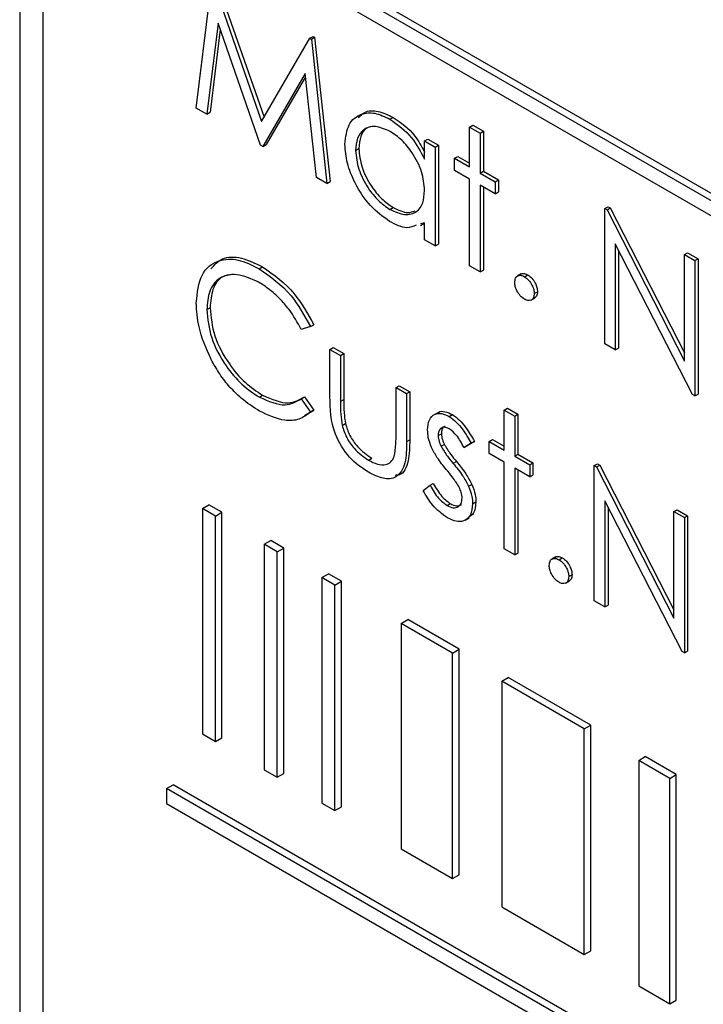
# Paper-space layout 'Blatt2' of a CAD drawing. Header units: millimetres. Extents: x 5 to 418, y 2 to 292.
# Tile 26 of 76: x 87.27 to 90.99, y 170.8 to 176.15. Entities that reach past the tile are written whole.
import ezdxf

# ---------------------------------------------------------------- set-up
doc = ezdxf.new("R2010")
doc.units = ezdxf.units.MM

psp = doc.layouts.new('Blatt2')

# ---------------------------------------------------------------- linework, layer by layer
at = {"color": 7, "linetype": 'Continuous', "lineweight": 25}
for p, q in [((87.2747, 185.1054), (87.2747, 168.5705)), ((87.4009, 184.9742), (87.4009, 168.6434)), ((105.0432, 167.0732), (88.0727, 176.8701)), ((105.0786, 167.0936), (88.108, 176.8905)), ((88.0727, 176.7884), (105.0432, 166.9915)), ((88.2341, 175.6668), (88.3181, 176.3532)), ((88.3263, 176.3485), (88.589, 175.5938)), ((88.3439, 176.3587), (88.6023, 175.6167)), ((88.3524, 176.1285), (88.2916, 175.6336)), ((88.583, 175.4654), (88.3524, 176.1285)), ((88.3645, 176.0936), (88.3093, 175.6438)), ((88.8511, 176.0455), (88.8688, 176.0557)), ((88.8594, 176.0407), (88.8771, 176.0509)), ((88.8688, 176.0557), (88.8771, 176.0509)), ((88.8771, 176.0509), (88.9616, 175.2672)), ((88.589, 175.5938), (88.8511, 176.0455)), ((88.8511, 176.0455), (88.8594, 176.0407)), ((88.8594, 176.0407), (88.9439, 175.257)), ((88.8256, 175.8541), (88.5959, 175.4579)), ((88.8275, 175.837), (88.6136, 175.4681)), ((88.8866, 175.2901), (88.8256, 175.8541)), ((88.2916, 175.6336), (88.2341, 175.6668)), ((88.2916, 175.6336), (88.3093, 175.6438)), ((89.2861, 175.6059), (89.3038, 175.6161)), ((89.719, 175.5633), (89.7367, 175.5735)), ((89.7367, 175.5735), (89.7938, 175.5405)), ((89.719, 175.5633), (89.7761, 175.5303)), ((89.719, 175.3466), (89.719, 175.5633)), ((89.7761, 175.5303), (89.7938, 175.5405)), ((89.7761, 175.5303), (89.7761, 175.3136)), ((89.7938, 175.5405), (89.7938, 175.3238)), ((88.5959, 175.4579), (88.583, 175.4654)), ((88.5959, 175.4579), (88.6136, 175.4681)), ((89.4743, 175.4879), (89.4919, 175.4981)), ((89.4743, 175.3885), (89.4743, 175.4879)), ((89.4743, 175.4879), (89.5314, 175.4549)), ((89.4919, 175.4981), (89.549, 175.4651)), ((89.5314, 175.4549), (89.549, 175.4651)), ((89.549, 175.4651), (89.549, 174.9281)), ((89.0989, 175.4368), (89.1166, 175.447)), ((89.5314, 175.4549), (89.5314, 174.9179)), ((89.6374, 175.3937), (89.6551, 175.4039)), ((89.6374, 175.3277), (89.6374, 175.3937)), ((89.6374, 175.3937), (89.719, 175.3466)), ((89.6551, 175.4039), (89.719, 175.367)), ((89.719, 175.2806), (89.6374, 175.3277)), ((89.7761, 175.3136), (89.7938, 175.3238)), ((89.7761, 175.3136), (89.8577, 175.2665)), ((89.7938, 175.3238), (89.8754, 175.2767)), ((88.9439, 175.257), (88.8866, 175.2901)), ((88.9439, 175.257), (88.9616, 175.2672)), ((89.719, 174.8096), (89.719, 175.2806)), ((89.8577, 175.2665), (89.8754, 175.2767)), ((89.8577, 175.2665), (89.8577, 175.2006)), ((89.8754, 175.2767), (89.8754, 175.2108)), ((89.8577, 175.2006), (89.7761, 175.2477)), ((89.7761, 175.2477), (89.7761, 174.7766)), ((89.7938, 175.2375), (89.7938, 174.7868)), ((89.8577, 175.2006), (89.8754, 175.2108)), ((89.2863, 175.1159), (89.304, 175.1261)), ((90.4533, 175.1205), (90.471, 175.1307)), ((90.4533, 174.3857), (90.4533, 175.1205)), ((90.4533, 175.1205), (90.4653, 175.1136)), ((90.4653, 175.1136), (90.483, 175.1238)), ((90.4653, 175.1136), (90.8857, 174.2925)), ((90.471, 175.1307), (90.483, 175.1238)), ((90.483, 175.1238), (90.8857, 174.3372)), ((89.4743, 175.0437), (89.4516, 175.0374)), ((89.4525, 175.0293), (89.4743, 175.0418)), ((89.4743, 174.9509), (89.4743, 175.0437)), ((89.5314, 174.9179), (89.4743, 174.9509)), ((89.5314, 174.9179), (89.549, 174.9281)), ((90.9299, 174.1106), (90.5104, 174.9298)), ((90.5104, 174.9298), (90.5104, 174.3527)), ((90.5281, 174.8952), (90.5281, 174.3629)), ((90.8857, 174.8709), (90.9034, 174.8811)), ((90.9034, 174.8811), (90.9605, 174.8481)), ((90.8857, 174.2925), (90.8857, 174.8709)), ((90.8857, 174.8709), (90.9429, 174.8379)), ((90.9429, 174.8379), (90.9605, 174.8481)), ((90.9429, 174.8379), (90.9429, 174.103)), ((90.9605, 174.8481), (90.9605, 174.1133)), ((88.5765, 174.7939), (88.5942, 174.8041)), ((89.7761, 174.7766), (89.719, 174.8096)), ((89.7761, 174.7766), (89.7938, 174.7868)), ((89.9992, 174.766), (89.9772, 174.7533)), ((90.0168, 174.7507), (90.0345, 174.7609)), ((90.0699, 174.6588), (90.0875, 174.669)), ((90.0518, 174.6231), (90.0739, 174.6359)), ((88.2912, 174.5716), (88.3089, 174.5818)), ((88.8542, 174.4799), (88.8042, 174.4646)), ((88.8542, 174.4799), (88.8719, 174.4901)), ((88.9602, 174.3557), (88.9779, 174.3659)), ((88.9602, 174.3557), (89.0174, 174.3227)), ((88.9602, 174.0991), (88.9602, 174.3557)), ((88.9779, 174.3659), (89.035, 174.3329)), ((90.5104, 174.3527), (90.4533, 174.3857)), ((90.5104, 174.3527), (90.5281, 174.3629)), ((89.0174, 174.3227), (89.035, 174.3329)), ((89.0174, 174.3227), (89.0174, 174.0736)), ((89.035, 174.3329), (89.035, 174.0838)), ((89.3192, 174.1484), (89.3369, 174.1586)), ((89.3192, 173.8993), (89.3192, 174.1484)), ((89.3192, 174.1484), (89.3763, 174.1155)), ((89.3369, 174.1586), (89.394, 174.1257)), ((89.3763, 174.1155), (89.394, 174.1257)), ((89.394, 174.1257), (89.394, 173.8642)), ((88.5769, 174.0965), (88.5946, 174.1067)), ((88.8042, 174.0877), (88.8219, 174.0979)), ((88.8042, 174.0877), (88.8542, 174.0152)), ((88.8219, 174.0979), (88.8719, 174.0254)), ((89.3763, 174.1155), (89.3763, 173.854)), ((90.9429, 174.103), (90.9299, 174.1106)), ((90.9429, 174.103), (90.9605, 174.1133)), ((88.8719, 174.0254), (88.8214, 173.9948)), ((88.8542, 174.0152), (88.8719, 174.0254)), ((89.9067, 174.026), (89.9244, 174.0362)), ((89.9067, 174.026), (89.9638, 173.993)), ((89.9067, 173.8093), (89.9067, 174.026)), ((89.9244, 174.0362), (89.9815, 174.0032)), ((89.5454, 174.012), (89.5233, 173.9993)), ((89.6081, 173.9911), (89.6258, 174.0013)), ((89.9638, 173.993), (89.9815, 174.0032)), ((89.9638, 173.993), (89.9638, 173.7763)), ((89.9815, 174.0032), (89.9815, 173.7865)), ((89.0264, 173.9428), (89.0441, 173.953)), ((89.5477, 173.8877), (89.5654, 173.8979)), ((89.8251, 173.8564), (89.8428, 173.8666)), ((89.8428, 173.8666), (89.9067, 173.8297)), ((89.5635, 173.8299), (89.5812, 173.8401)), ((89.7272, 173.846), (89.6884, 173.8222)), ((89.6884, 173.8222), (89.7061, 173.8324)), ((89.7449, 173.8562), (89.7061, 173.8324)), ((89.7272, 173.846), (89.7449, 173.8562)), ((89.8251, 173.7905), (89.8251, 173.8564)), ((89.8251, 173.8564), (89.9067, 173.8093)), ((89.1692, 173.7546), (89.1869, 173.7648)), ((89.9067, 173.7434), (89.8251, 173.7905)), ((89.9638, 173.7763), (89.9815, 173.7865)), ((89.9638, 173.7763), (90.0454, 173.7292)), ((89.9815, 173.7865), (90.0631, 173.7394)), ((89.9067, 173.2723), (89.9067, 173.7434)), ((90.0454, 173.6633), (89.9638, 173.7104)), ((89.9638, 173.7104), (89.9638, 173.2393)), ((89.9815, 173.7002), (89.9815, 173.2495)), ((90.0454, 173.7292), (90.0631, 173.7394)), ((90.0454, 173.7292), (90.0454, 173.6633)), ((90.0631, 173.7394), (90.0631, 173.6735)), ((90.3962, 173.7246), (90.4139, 173.7348)), ((90.3962, 172.9897), (90.3962, 173.7246)), ((90.3962, 173.7246), (90.4082, 173.7176)), ((90.4082, 173.7176), (90.4259, 173.7278)), ((90.4082, 173.7176), (90.8286, 172.8965)), ((90.4139, 173.7348), (90.4259, 173.7278)), ((90.4259, 173.7278), (90.8286, 172.9413)), ((90.0454, 173.6633), (90.0631, 173.6735)), ((89.4661, 173.5899), (89.504, 173.6178)), ((89.504, 173.6178), (89.5216, 173.628)), ((89.7137, 173.6125), (89.7313, 173.6227)), ((88.267, 173.4917), (88.3023, 173.5121)), ((88.3377, 173.4509), (88.267, 173.4917)), ((88.267, 173.4917), (88.267, 172.2669)), ((88.3731, 173.4713), (88.3023, 173.5121)), ((89.5961, 173.5081), (89.6138, 173.5183)), ((89.7353, 173.5169), (89.753, 173.5271)), ((90.8727, 172.7146), (90.4533, 173.5338)), ((90.4533, 173.5338), (90.4533, 172.9567)), ((90.471, 173.4993), (90.471, 172.9669)), ((90.8286, 173.4749), (90.8463, 173.4851)), ((90.8463, 173.4851), (90.9034, 173.4522)), ((88.3377, 173.4509), (88.3731, 173.4713)), ((88.3377, 172.2261), (88.3377, 173.4509)), ((88.3731, 172.2465), (88.3731, 173.4713)), ((89.6941, 173.4281), (89.7162, 173.4408)), ((90.8286, 173.4749), (90.8857, 173.442)), ((90.8286, 172.8965), (90.8286, 173.4749)), ((90.8857, 173.442), (90.9034, 173.4522)), ((90.8857, 173.442), (90.8857, 172.7071)), ((90.9034, 173.4522), (90.9034, 172.7173)), ((88.6035, 173.2974), (88.6389, 173.3179)), ((88.6743, 173.2566), (88.6035, 173.2974)), ((88.6035, 173.2974), (88.6035, 172.0726)), ((88.7096, 173.277), (88.6389, 173.3179)), ((88.6743, 173.2566), (88.7096, 173.277)), ((88.7096, 172.0522), (88.7096, 173.277)), ((89.9638, 173.2393), (89.9067, 173.2723)), ((88.6743, 172.0318), (88.6743, 173.2566)), ((89.9638, 173.2393), (89.9815, 173.2495)), ((90.1869, 173.2287), (90.1648, 173.216)), ((90.2045, 173.2134), (90.2222, 173.2236)), ((88.9164, 173.1168), (88.9518, 173.1372)), ((88.9871, 173.076), (88.9164, 173.1168)), ((88.9164, 173.1168), (88.9164, 171.892)), ((89.0225, 173.0964), (88.9518, 173.1372)), ((90.2575, 173.1216), (90.2752, 173.1318)), ((88.9871, 173.076), (89.0225, 173.0964)), ((88.9871, 171.8512), (88.9871, 173.076)), ((89.0225, 171.8716), (89.0225, 173.0964)), ((90.2395, 173.0858), (90.2616, 173.0986)), ((90.4533, 172.9567), (90.3962, 172.9897)), ((90.4533, 172.9567), (90.471, 172.9669)), ((89.3477, 172.8679), (89.3831, 172.8883)), ((89.6267, 172.7068), (89.3477, 172.8679)), ((89.3477, 172.8679), (89.3477, 171.643)), ((89.6621, 172.7272), (89.3831, 172.8883)), ((89.6267, 172.7068), (89.6621, 172.7272)), ((89.6267, 171.4819), (89.6267, 172.7068)), ((89.6621, 171.5024), (89.6621, 172.7272)), ((90.8857, 172.7071), (90.8727, 172.7146)), ((90.8857, 172.7071), (90.9034, 172.7173)), ((89.8931, 172.553), (89.9285, 172.5734)), ((90.3413, 172.2943), (89.8931, 172.553)), ((89.8931, 172.553), (89.8931, 171.3282)), ((90.3767, 172.3147), (89.9285, 172.5734)), ((90.3413, 172.2943), (90.3767, 172.3147)), ((90.3767, 171.0899), (90.3767, 172.3147)), ((88.267, 172.2669), (88.3377, 172.2261)), ((90.3413, 171.0694), (90.3413, 172.2943)), ((88.3377, 172.2261), (88.3731, 172.2465)), ((90.6373, 172.1234), (90.6726, 172.1438)), ((90.8064, 172.0258), (90.6373, 172.1234)), ((90.6373, 172.1234), (90.6373, 170.8986)), ((90.8417, 172.0462), (90.6726, 172.1438)), ((88.6035, 172.0726), (88.6743, 172.0318)), ((88.6743, 172.0318), (88.7096, 172.0522)), ((90.8064, 172.0258), (90.8417, 172.0462)), ((90.8417, 170.8214), (90.8417, 172.0462)), ((88.0727, 171.9708), (88.108, 171.9912)), ((105.0786, 162.1943), (88.108, 171.9912)), ((90.8064, 170.801), (90.8064, 172.0258)), ((105.0432, 162.1739), (88.0727, 171.9708)), ((88.0727, 171.9708), (88.0727, 171.8892)), ((88.0727, 171.8892), (105.0432, 162.0923)), ((88.9164, 171.892), (88.9871, 171.8512)), ((88.9871, 171.8512), (89.0225, 171.8716)), ((89.3477, 171.643), (89.6267, 171.4819)), ((89.6267, 171.4819), (89.6621, 171.5024)), ((89.8931, 171.3282), (90.3413, 171.0694)), ((90.3413, 171.0694), (90.3767, 171.0899)), ((90.6373, 170.8986), (90.8064, 170.801)), ((90.8064, 170.801), (90.8417, 170.8214))]:
    psp.add_line(p, q, dxfattribs=at)
at = {"color": 7, "linetype": 'Continuous', "lineweight": 18}
for p, q in [((89.0174, 174.0736), (89.035, 174.0838)), ((89.3763, 173.854), (89.394, 173.8642)), ((89.6299, 173.7362), (89.6476, 173.7464))]:
    psp.add_line(p, q, dxfattribs=at)
at = {"color": 7, "linetype": 'Continuous', "lineweight": 25}
for points, knots in [([(89.0418, 175.4705), (89.0463, 175.5091), (89.0551, 175.5863), (89.1225, 175.637), (89.202, 175.6462), (89.2581, 175.6193), (89.2861, 175.6059)], [0, 0, 0, 0, 0.2794197, 0.5591939, 0.7795483, 1, 1, 1, 1]), ([(89.1148, 175.6137), (89.1254, 175.6249), (89.1521, 175.653), (89.2206, 175.6552), (89.276, 175.6292), (89.3038, 175.6161)], [0, 0, 0, 0, 0.246315, 0.623074, 1, 1, 1, 1]), ([(89.2861, 175.6059), (89.3281, 175.5762), (89.4031, 175.5231), (89.4525, 175.4297), (89.4743, 175.3885)], [0, 0, 0, 0, 0.5590695, 1, 1, 1, 1]), ([(89.3038, 175.6161), (89.3461, 175.5869), (89.4134, 175.5405), (89.4578, 175.4583), (89.4743, 175.4278)], [0, 0, 0, 0, 0.628797, 1, 1, 1, 1]), ([(89.2869, 175.5395), (89.2596, 175.5516), (89.2051, 175.5758), (89.1431, 175.5555), (89.1059, 175.5068), (89.1013, 175.4601), (89.0989, 175.4368)], [0, 0, 0, 0, 0.279764, 0.559286, 0.779722, 1, 1, 1, 1]), ([(89.1892, 175.566), (89.1791, 175.5641), (89.1511, 175.559), (89.1241, 175.5159), (89.1191, 175.4699), (89.1166, 175.447)], [0, 0, 0, 0, 0.219755, 0.610017, 1, 1, 1, 1]), ([(89.4743, 175.2182), (89.4712, 175.2518), (89.4651, 175.319), (89.4137, 175.4187), (89.3518, 175.4962), (89.3085, 175.5251), (89.2869, 175.5395)], [0, 0, 0, 0, 0.279654, 0.559202, 0.779486, 1, 1, 1, 1]), ([(89.2843, 175.0511), (89.2486, 175.0766), (89.1771, 175.1275), (89.0979, 175.2491), (89.0491, 175.369), (89.0442, 175.4366), (89.0418, 175.4705)], [0, 0, 0, 0, 0.279573, 0.559329, 0.779588, 1, 1, 1, 1]), ([(89.0989, 175.4368), (89.1028, 175.4032), (89.1105, 175.336), (89.1606, 175.2371), (89.2221, 175.1602), (89.2649, 175.1306), (89.2863, 175.1159)], [0, 0, 0, 0, 0.279429, 0.559147, 0.779569, 1, 1, 1, 1]), ([(89.1166, 175.447), (89.1205, 175.4134), (89.1282, 175.3462), (89.1783, 175.2473), (89.2398, 175.1704), (89.2826, 175.1408), (89.304, 175.1261)], [0, 0, 0, 0, 0.279429, 0.559147, 0.779569, 1, 1, 1, 1]), ([(89.2863, 175.1159), (89.3136, 175.1039), (89.3681, 175.08), (89.4317, 175.0972), (89.4686, 175.147), (89.4724, 175.1944), (89.4743, 175.2182)], [0, 0, 0, 0, 0.27982, 0.559388, 0.779597, 1, 1, 1, 1]), ([(89.304, 175.1261), (89.332, 175.1126), (89.3764, 175.0911), (89.41, 175.1043), (89.4225, 175.1092)], [0, 0, 0, 0, 0.628776, 1, 1, 1, 1]), ([(89.4278, 175.0307), (89.4119, 175.0236), (89.3717, 175.0056), (89.3172, 175.034), (89.2843, 175.0511)], [0, 0, 0, 0, 0.396539, 1, 1, 1, 1]), ([(88.2341, 174.6096), (88.2399, 174.6638), (88.2515, 174.7723), (88.3457, 174.8441), (88.459, 174.8517), (88.5373, 174.8132), (88.5765, 174.7939)], [0, 0, 0, 0, 0.27951, 0.5590831, 0.7793744, 1, 1, 1, 1]), ([(88.3122, 174.7928), (88.3316, 174.8142), (88.3733, 174.86), (88.4777, 174.8606), (88.5553, 174.823), (88.5942, 174.8041)], [0, 0, 0, 0, 0.303712, 0.651592, 1, 1, 1, 1]), ([(88.5765, 174.7939), (88.6376, 174.7508), (88.7468, 174.6738), (88.8213, 174.5392), (88.8542, 174.4799)], [0, 0, 0, 0, 0.55952, 1, 1, 1, 1]), ([(88.5942, 174.8041), (88.6553, 174.761), (88.7645, 174.684), (88.839, 174.5494), (88.8719, 174.4901)], [0, 0, 0, 0, 0.55952, 1, 1, 1, 1]), ([(89.9977, 174.7638), (89.9986, 174.7648), (90.0032, 174.7694), (90.0164, 174.7692), (90.0285, 174.7637), (90.0345, 174.7609)], [0, 0, 0, 0, 0.116521, 0.558073, 1, 1, 1, 1]), ([(88.5729, 174.7206), (88.5323, 174.7387), (88.4511, 174.7748), (88.3563, 174.7498), (88.2999, 174.6775), (88.2941, 174.6069), (88.2912, 174.5716)], [0, 0, 0, 0, 0.279857, 0.559518, 0.779684, 1, 1, 1, 1]), ([(88.4354, 174.7626), (88.4135, 174.76), (88.364, 174.7542), (88.3181, 174.6864), (88.3119, 174.6167), (88.3089, 174.5818)], [0, 0, 0, 0, 0.285239, 0.642498, 1, 1, 1, 1]), ([(88.8042, 174.4646), (88.7834, 174.5016), (88.7492, 174.5626), (88.687, 174.6334), (88.631, 174.6841), (88.5923, 174.7084), (88.5729, 174.7206)], [0, 0, 0, 0, 0.339316, 0.559461, 0.779727, 1, 1, 1, 1]), ([(89.9638, 174.7201), (89.9647, 174.7286), (89.9666, 174.7456), (89.981, 174.7572), (89.9984, 174.7595), (90.0107, 174.7536), (90.0168, 174.7507)], [0, 0, 0, 0, 0.279565, 0.559276, 0.779545, 1, 1, 1, 1]), ([(90.0168, 174.6282), (90.009, 174.6338), (89.9934, 174.6451), (89.9762, 174.6717), (89.9655, 174.6978), (89.9644, 174.7127), (89.9638, 174.7201)], [0, 0, 0, 0, 0.2795795, 0.5591123, 0.7795514, 1, 1, 1, 1]), ([(90.0168, 174.7507), (90.0247, 174.7451), (90.0404, 174.734), (90.0575, 174.7073), (90.0684, 174.6811), (90.0694, 174.6663), (90.0699, 174.6588)], [0, 0, 0, 0, 0.279602, 0.559191, 0.779499, 1, 1, 1, 1]), ([(90.0345, 174.7609), (90.0423, 174.7553), (90.058, 174.7442), (90.0752, 174.7175), (90.0861, 174.6913), (90.087, 174.6765), (90.0875, 174.669)], [0, 0, 0, 0, 0.279602, 0.559191, 0.779499, 1, 1, 1, 1]), ([(90.0875, 174.669), (90.0868, 174.6603), (90.0854, 174.6445), (90.0755, 174.6383), (90.0711, 174.6355)], [0, 0, 0, 0, 0.554505, 1, 1, 1, 1]), ([(88.3148, 174.3009), (88.2885, 174.3606), (88.2414, 174.4674), (88.2363, 174.5661), (88.2341, 174.6096)], [0, 0, 0, 0, 0.559017, 1, 1, 1, 1]), ([(90.0699, 174.6588), (90.0689, 174.6504), (90.0671, 174.6334), (90.0526, 174.6218), (90.0352, 174.6195), (90.023, 174.6253), (90.0168, 174.6282)], [0, 0, 0, 0, 0.279503, 0.559362, 0.779675, 1, 1, 1, 1]), ([(88.2912, 174.5716), (88.2961, 174.5212), (88.3058, 174.4206), (88.3855, 174.2721), (88.4801, 174.1602), (88.5446, 174.1177), (88.5769, 174.0965)], [0, 0, 0, 0, 0.279435, 0.558922, 0.779282, 1, 1, 1, 1]), ([(88.3089, 174.5818), (88.3137, 174.5314), (88.3234, 174.4308), (88.4032, 174.2823), (88.4977, 174.1704), (88.5623, 174.1279), (88.5946, 174.1067)], [0, 0, 0, 0, 0.279435, 0.558922, 0.779282, 1, 1, 1, 1]), ([(88.5773, 174.0209), (88.5438, 174.0424), (88.4886, 174.0777), (88.4161, 174.1498), (88.3598, 174.2208), (88.3298, 174.2742), (88.3148, 174.3009)], [0, 0, 0, 0, 0.339837, 0.5599271, 0.7799549, 1, 1, 1, 1]), ([(88.5769, 174.0965), (88.6261, 174.075), (88.7142, 174.0366), (88.7766, 174.0721), (88.8042, 174.0877)], [0, 0, 0, 0, 0.558771, 1, 1, 1, 1]), ([(88.5946, 174.1067), (88.6438, 174.0852), (88.7319, 174.0468), (88.7943, 174.0823), (88.8219, 174.0979)], [0, 0, 0, 0, 0.558771, 1, 1, 1, 1]), ([(89.1687, 173.6889), (89.1333, 173.7126), (89.0627, 173.7597), (88.9638, 173.9243), (88.9616, 174.0327), (88.9602, 174.0991)], [0, 0, 0, 0, 0.280971, 0.559788, 1, 1, 1, 1]), ([(89.0174, 174.0736), (89.0173, 174.05), (89.0172, 174.0079), (89.0236, 173.9627), (89.0264, 173.9428)], [0, 0, 0, 0, 0.560337, 1, 1, 1, 1]), ([(89.035, 174.0838), (89.035, 174.0602), (89.0349, 174.0181), (89.0413, 173.9729), (89.0441, 173.953)], [0, 0, 0, 0, 0.560337, 1, 1, 1, 1]), ([(88.8542, 174.0152), (88.8346, 174.0005), (88.7953, 173.9713), (88.7009, 173.9633), (88.6242, 173.9991), (88.5773, 174.0209)], [0, 0, 0, 0, 0.280415, 0.560795, 1, 1, 1, 1]), ([(89.5444, 174.009), (89.5459, 174.0107), (89.5552, 174.021), (89.5847, 174.0205), (89.6121, 174.0077), (89.6258, 174.0013)], [0, 0, 0, 0, 0.086578, 0.543055, 1, 1, 1, 1]), ([(89.4906, 173.9181), (89.4923, 173.9376), (89.4956, 173.9768), (89.5267, 174.0059), (89.5662, 174.0114), (89.5941, 173.9979), (89.6081, 173.9911)], [0, 0, 0, 0, 0.27995, 0.559452, 0.779613, 1, 1, 1, 1]), ([(89.6081, 173.9911), (89.6212, 173.9819), (89.6473, 173.9634), (89.6888, 173.9123), (89.7126, 173.8711), (89.7272, 173.846)], [0, 0, 0, 0, 0.2795519, 0.5597037, 1, 1, 1, 1]), ([(89.6258, 174.0013), (89.6389, 173.9921), (89.665, 173.9736), (89.7065, 173.9225), (89.7303, 173.8813), (89.7449, 173.8562)], [0, 0, 0, 0, 0.2795519, 0.5597037, 1, 1, 1, 1]), ([(89.0264, 173.9428), (89.0334, 173.9208), (89.0475, 173.8766), (89.0987, 173.8041), (89.1425, 173.7733), (89.1692, 173.7546)], [0, 0, 0, 0, 0.280113, 0.560542, 1, 1, 1, 1]), ([(89.0441, 173.953), (89.0511, 173.931), (89.0652, 173.8868), (89.1164, 173.8143), (89.1601, 173.7836), (89.1869, 173.7648)], [0, 0, 0, 0, 0.280113, 0.560542, 1, 1, 1, 1]), ([(89.5119, 173.823), (89.5049, 173.8415), (89.4926, 173.8745), (89.4912, 173.9048), (89.4906, 173.9181)], [0, 0, 0, 0, 0.559579, 1, 1, 1, 1]), ([(89.6081, 173.9251), (89.5991, 173.929), (89.581, 173.9367), (89.5617, 173.9275), (89.5496, 173.9112), (89.5483, 173.8956), (89.5477, 173.8877)], [0, 0, 0, 0, 0.279303, 0.559081, 0.779512, 1, 1, 1, 1]), ([(89.5856, 173.9378), (89.5834, 173.9371), (89.5755, 173.9347), (89.5675, 173.921), (89.5661, 173.9056), (89.5654, 173.8979)], [0, 0, 0, 0, 0.164895, 0.582393, 1, 1, 1, 1]), ([(89.6884, 173.8222), (89.6762, 173.8455), (89.6544, 173.887), (89.6222, 173.9135), (89.6081, 173.9251)], [0, 0, 0, 0, 0.562038, 1, 1, 1, 1]), ([(89.3098, 173.7739), (89.3133, 173.7962), (89.3195, 173.8359), (89.3193, 173.88), (89.3192, 173.8993)], [0, 0, 0, 0, 0.559401, 1, 1, 1, 1]), ([(89.394, 173.8642), (89.3931, 173.8254), (89.3912, 173.7481), (89.3597, 173.6738), (89.322, 173.6721), (89.3146, 173.6717)], [0, 0, 0, 0, 0.4484615, 0.8915552, 1, 1, 1, 1]), ([(89.5477, 173.8877), (89.5487, 173.8772), (89.5506, 173.8583), (89.5595, 173.8386), (89.5635, 173.8299)], [0, 0, 0, 0, 0.559015, 1, 1, 1, 1]), ([(89.5654, 173.8979), (89.5664, 173.8874), (89.5683, 173.8685), (89.5772, 173.8488), (89.5812, 173.8401)], [0, 0, 0, 0, 0.559015, 1, 1, 1, 1]), ([(89.3763, 173.854), (89.3758, 173.8142), (89.3748, 173.735), (89.3301, 173.6561), (89.2504, 173.6476), (89.196, 173.6751), (89.1687, 173.6889)], [0, 0, 0, 0, 0.28151, 0.55965, 0.779302, 1, 1, 1, 1]), ([(89.592, 173.7034), (89.5751, 173.7241), (89.5449, 173.7611), (89.5219, 173.8041), (89.5119, 173.823)], [0, 0, 0, 0, 0.560674, 1, 1, 1, 1]), ([(89.5635, 173.8299), (89.5748, 173.8113), (89.5951, 173.7782), (89.6193, 173.749), (89.6299, 173.7362)], [0, 0, 0, 0, 0.5590147, 1, 1, 1, 1]), ([(89.5812, 173.8401), (89.5925, 173.8215), (89.6128, 173.7884), (89.6369, 173.7592), (89.6476, 173.7464)], [0, 0, 0, 0, 0.5590147, 1, 1, 1, 1]), ([(89.1692, 173.7546), (89.1857, 173.7461), (89.2188, 173.7293), (89.2612, 173.7278), (89.2933, 173.7425), (89.3043, 173.7635), (89.3098, 173.7739)], [0, 0, 0, 0, 0.280272, 0.560014, 0.780069, 1, 1, 1, 1]), ([(89.6625, 173.6074), (89.6504, 173.6264), (89.6286, 173.6604), (89.6032, 173.6903), (89.592, 173.7034)], [0, 0, 0, 0, 0.559066, 1, 1, 1, 1]), ([(89.6299, 173.7362), (89.6475, 173.7147), (89.6789, 173.6765), (89.703, 173.632), (89.7137, 173.6125)], [0, 0, 0, 0, 0.560649, 1, 1, 1, 1]), ([(89.6476, 173.7464), (89.6652, 173.725), (89.6965, 173.6867), (89.7207, 173.6422), (89.7313, 173.6227)], [0, 0, 0, 0, 0.560649, 1, 1, 1, 1]), ([(89.504, 173.6178), (89.5184, 173.5925), (89.5442, 173.5472), (89.5803, 173.52), (89.5961, 173.5081)], [0, 0, 0, 0, 0.560838, 1, 1, 1, 1]), ([(89.5216, 173.628), (89.5361, 173.6027), (89.5619, 173.5574), (89.598, 173.5302), (89.6138, 173.5183)], [0, 0, 0, 0, 0.560838, 1, 1, 1, 1]), ([(89.6782, 173.5471), (89.6774, 173.5581), (89.6759, 173.5776), (89.6666, 173.5983), (89.6625, 173.6074)], [0, 0, 0, 0, 0.559679, 1, 1, 1, 1]), ([(89.7137, 173.6125), (89.7207, 173.5939), (89.7333, 173.5607), (89.7347, 173.5303), (89.7353, 173.5169)], [0, 0, 0, 0, 0.559472, 1, 1, 1, 1]), ([(89.7313, 173.6227), (89.7384, 173.6041), (89.751, 173.5709), (89.7524, 173.5405), (89.753, 173.5271)], [0, 0, 0, 0, 0.559472, 1, 1, 1, 1]), ([(89.5991, 173.4404), (89.5702, 173.4614), (89.5186, 173.4988), (89.4822, 173.5621), (89.4661, 173.5899)], [0, 0, 0, 0, 0.559292, 1, 1, 1, 1]), ([(89.5961, 173.5081), (89.6077, 173.5028), (89.6308, 173.4921), (89.6574, 173.4993), (89.6752, 173.5174), (89.6772, 173.5372), (89.6782, 173.5471)], [0, 0, 0, 0, 0.279994, 0.559759, 0.779991, 1, 1, 1, 1]), ([(89.7353, 173.5169), (89.733, 173.4952), (89.7284, 173.4516), (89.6914, 173.4217), (89.6463, 173.4175), (89.6148, 173.4328), (89.5991, 173.4404)], [0, 0, 0, 0, 0.2795344, 0.5592298, 0.7794757, 1, 1, 1, 1]), ([(89.6138, 173.5183), (89.6255, 173.5127), (89.6483, 173.5019), (89.6657, 173.5088), (89.6742, 173.5122)], [0, 0, 0, 0, 0.513508, 1, 1, 1, 1]), ([(89.753, 173.5271), (89.7512, 173.5046), (89.7479, 173.4648), (89.723, 173.449), (89.7122, 173.4422)], [0, 0, 0, 0, 0.564254, 1, 1, 1, 1]), ([(90.1514, 173.1828), (90.1524, 173.1913), (90.1542, 173.2083), (90.1686, 173.22), (90.186, 173.2222), (90.1983, 173.2163), (90.2045, 173.2134)], [0, 0, 0, 0, 0.2795623, 0.5592778, 0.7795455, 1, 1, 1, 1]), ([(90.1853, 173.2265), (90.1863, 173.2275), (90.1908, 173.2321), (90.204, 173.232), (90.2161, 173.2264), (90.2222, 173.2236)], [0, 0, 0, 0, 0.116521, 0.558073, 1, 1, 1, 1]), ([(90.2222, 173.2236), (90.23, 173.2181), (90.2457, 173.207), (90.2628, 173.1802), (90.2737, 173.154), (90.2747, 173.1392), (90.2752, 173.1318)], [0, 0, 0, 0, 0.279608, 0.559236, 0.779494, 1, 1, 1, 1]), ([(90.2045, 173.0909), (90.1967, 173.0966), (90.1811, 173.1078), (90.1638, 173.1344), (90.1532, 173.1606), (90.152, 173.1754), (90.1514, 173.1828)], [0, 0, 0, 0, 0.2795788, 0.5591108, 0.7795533, 1, 1, 1, 1]), ([(90.2045, 173.2134), (90.2123, 173.2079), (90.228, 173.1968), (90.2452, 173.17), (90.256, 173.1438), (90.257, 173.129), (90.2575, 173.1216)], [0, 0, 0, 0, 0.279608, 0.559236, 0.779494, 1, 1, 1, 1]), ([(90.2575, 173.1216), (90.2566, 173.1131), (90.2547, 173.0961), (90.2402, 173.0845), (90.2229, 173.0822), (90.2106, 173.088), (90.2045, 173.0909)], [0, 0, 0, 0, 0.279504, 0.55936, 0.779674, 1, 1, 1, 1]), ([(90.2752, 173.1318), (90.2744, 173.123), (90.273, 173.1073), (90.2632, 173.101), (90.2588, 173.0982)], [0, 0, 0, 0, 0.55451, 1, 1, 1, 1])]:
    psp.add_open_spline(points, degree=3, knots=knots, dxfattribs=at)

doc.saveas('drawing.dxf')
